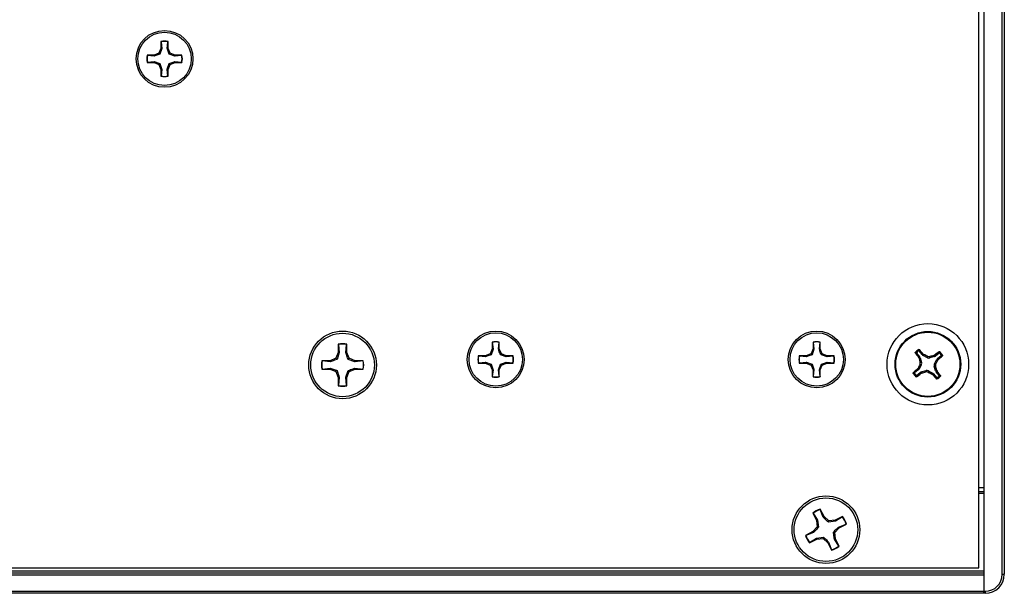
# Paper-space layout 'P3m-C' of a CAD drawing. Header units: inches. Extents: x 0.3 to 33.8, y 0.2 to 21.7.
# Tile 8 of 24: x 8.6 to 11, y 6.9 to 8.3. Entities that reach past the tile are written whole.
import ezdxf

# ---------------------------------------------------------------- set-up
doc = ezdxf.new("R2010")
doc.units = ezdxf.units.IN
doc.header["$MEASUREMENT"] = 0

psp = doc.layouts.new('P3m-C')

# ---------------------------------------------------------------- linework, layer by layer
at = {"color": 7, "linetype": 'Continuous', "lineweight": 25}
for p, q in [((10.92777, 9.48153), (10.92777, 6.86653)), ((10.91527, 6.92403), (10.91527, 9.42403)), ((10.97277, 6.9084), (10.97277, 9.43965)), ((10.97777, 9.43965), (10.97777, 6.9084)), ((8.909, 8.21681), (8.909, 8.19979)), ((8.90932, 8.21621), (8.909, 8.21681)), ((8.90932, 8.21621), (8.91101, 8.19939)), ((8.92445, 8.19939), (8.92614, 8.21621)), ((8.92614, 8.21621), (8.92647, 8.21681)), ((8.92647, 8.19979), (8.92647, 8.21681)), ((8.909, 8.19979), (8.90401, 8.18775)), ((8.91101, 8.19939), (8.90633, 8.18543)), ((8.91101, 8.19939), (8.909, 8.19979)), ((8.92445, 8.19939), (8.92647, 8.19979)), ((8.93145, 8.18775), (8.92647, 8.19979)), ((8.89197, 8.18276), (8.87495, 8.18276)), ((8.87554, 8.18244), (8.87495, 8.18276)), ((8.87554, 8.16561), (8.87495, 8.16529)), ((8.87495, 8.16529), (8.89197, 8.16529)), ((8.89237, 8.18075), (8.87554, 8.18244)), ((8.87554, 8.16561), (8.89237, 8.1673)), ((8.90401, 8.18775), (8.89197, 8.18276)), ((8.89237, 8.18075), (8.89197, 8.18276)), ((8.89237, 8.1673), (8.89197, 8.16529)), ((8.89197, 8.16529), (8.90401, 8.16031)), ((8.89237, 8.1673), (8.90633, 8.16262)), ((8.90633, 8.18543), (8.90401, 8.18775)), ((8.92913, 8.18543), (8.93145, 8.18775)), ((8.94309, 8.18075), (8.92913, 8.18543)), ((8.94349, 8.18276), (8.93145, 8.18775)), ((8.93145, 8.16031), (8.94349, 8.16529)), ((8.94309, 8.18075), (8.94349, 8.18276)), ((8.95992, 8.18244), (8.94309, 8.18075)), ((8.94309, 8.1673), (8.95992, 8.16561)), ((8.94309, 8.1673), (8.94349, 8.16529)), ((8.96052, 8.18276), (8.94349, 8.18276)), ((8.94349, 8.16529), (8.96052, 8.16529)), ((8.95992, 8.18244), (8.96052, 8.18276)), ((8.95992, 8.16561), (8.96052, 8.16529)), ((8.90633, 8.16262), (8.90401, 8.16031)), ((8.90401, 8.16031), (8.909, 8.14827)), ((8.91101, 8.14867), (8.909, 8.14827)), ((8.909, 8.14827), (8.909, 8.13124)), ((8.91101, 8.14867), (8.90932, 8.13184)), ((8.92445, 8.14867), (8.92913, 8.16262)), ((8.92614, 8.13184), (8.92445, 8.14867)), ((8.92445, 8.14867), (8.92647, 8.14827)), ((8.92647, 8.14827), (8.93145, 8.16031)), ((8.92647, 8.13124), (8.92647, 8.14827)), ((8.92913, 8.16262), (8.93145, 8.16031)), ((8.90932, 8.13184), (8.909, 8.13124)), ((8.92614, 8.13184), (8.92647, 8.13124)), ((9.34402, 7.47333), (9.34402, 7.45305)), ((9.3444, 7.47262), (9.34402, 7.47333)), ((9.3444, 7.47262), (9.34641, 7.45258)), ((9.36243, 7.45258), (9.36444, 7.47262)), ((9.36444, 7.47262), (9.36482, 7.47333)), ((9.36482, 7.45305), (9.36482, 7.47333)), ((9.7215, 7.47862), (9.7215, 7.4616)), ((9.72182, 7.47803), (9.7215, 7.47862)), ((9.72182, 7.47803), (9.72351, 7.4612)), ((9.73695, 7.4612), (9.73864, 7.47803)), ((9.73864, 7.47803), (9.73897, 7.47862)), ((9.73897, 7.4616), (9.73897, 7.47862)), ((10.5089, 7.47862), (10.5089, 7.4616)), ((10.50922, 7.47803), (10.5089, 7.47862)), ((10.50922, 7.47803), (10.51091, 7.4612)), ((10.52436, 7.4612), (10.52605, 7.47803)), ((10.52605, 7.47803), (10.52637, 7.47862)), ((10.52637, 7.4616), (10.52637, 7.47862)), ((9.34402, 7.45305), (9.33808, 7.43872)), ((9.34641, 7.45258), (9.34084, 7.43596)), ((9.34641, 7.45258), (9.34402, 7.45305)), ((9.36243, 7.45258), (9.36482, 7.45305)), ((9.37076, 7.43872), (9.36482, 7.45305)), ((9.70447, 7.44457), (9.68745, 7.44457)), ((9.68804, 7.44425), (9.68745, 7.44457)), ((9.70487, 7.44256), (9.68804, 7.44425)), ((9.71651, 7.44956), (9.70447, 7.44457)), ((9.70487, 7.44256), (9.70447, 7.44457)), ((9.7215, 7.4616), (9.71651, 7.44956)), ((9.71883, 7.44724), (9.71651, 7.44956)), ((9.72351, 7.4612), (9.71883, 7.44724)), ((9.72351, 7.4612), (9.7215, 7.4616)), ((9.73695, 7.4612), (9.73897, 7.4616)), ((9.74395, 7.44956), (9.73897, 7.4616)), ((9.74163, 7.44724), (9.74395, 7.44956)), ((9.75559, 7.44256), (9.74163, 7.44724)), ((9.75599, 7.44457), (9.74395, 7.44956)), ((9.75559, 7.44256), (9.75599, 7.44457)), ((9.77242, 7.44425), (9.75559, 7.44256)), ((9.77302, 7.44457), (9.75599, 7.44457)), ((9.77242, 7.44425), (9.77302, 7.44457)), ((10.49187, 7.44457), (10.47485, 7.44457)), ((10.47545, 7.44425), (10.47485, 7.44457)), ((10.49227, 7.44256), (10.47545, 7.44425)), ((10.50391, 7.44956), (10.49187, 7.44457)), ((10.49227, 7.44256), (10.49187, 7.44457)), ((10.5089, 7.4616), (10.50391, 7.44956)), ((10.50623, 7.44724), (10.50391, 7.44956)), ((10.51091, 7.4612), (10.50623, 7.44724)), ((10.51091, 7.4612), (10.5089, 7.4616)), ((10.52436, 7.4612), (10.52637, 7.4616)), ((10.53135, 7.44956), (10.52637, 7.4616)), ((10.52904, 7.44724), (10.53135, 7.44956)), ((10.54299, 7.44256), (10.52904, 7.44724)), ((10.54339, 7.44457), (10.53135, 7.44956)), ((10.54299, 7.44256), (10.54339, 7.44457)), ((10.55982, 7.44425), (10.54299, 7.44256)), ((10.56042, 7.44457), (10.54339, 7.44457)), ((10.55982, 7.44425), (10.56042, 7.44457)), ((10.76273, 7.45164), (10.77004, 7.44263)), ((10.76737, 7.44122), (10.77004, 7.44263)), ((10.76871, 7.4385), (10.76737, 7.44122)), ((10.77146, 7.43994), (10.76871, 7.4385)), ((10.77624, 7.44766), (10.76892, 7.45667)), ((10.77146, 7.43994), (10.77482, 7.42863)), ((10.77624, 7.44766), (10.77816, 7.44998)), ((10.77816, 7.44998), (10.78055, 7.4481)), ((10.78055, 7.4481), (10.77857, 7.44572)), ((10.78895, 7.4401), (10.77857, 7.44572)), ((10.78895, 7.4401), (10.78931, 7.44354)), ((10.79523, 7.44292), (10.79487, 7.43948)), ((10.80619, 7.44284), (10.79487, 7.43948)), ((10.80474, 7.44558), (10.80747, 7.44693)), ((10.80619, 7.44284), (10.80474, 7.44558)), ((10.80747, 7.44693), (10.80887, 7.44426)), ((10.81789, 7.45157), (10.80887, 7.44426)), ((10.8139, 7.43806), (10.82292, 7.44538)), ((9.32375, 7.43278), (9.30347, 7.43278)), ((9.30418, 7.43239), (9.30347, 7.43278)), ((9.32422, 7.43038), (9.30418, 7.43239)), ((9.33808, 7.43872), (9.32375, 7.43278)), ((9.32422, 7.43038), (9.32375, 7.43278)), ((9.34084, 7.43596), (9.33808, 7.43872)), ((9.368, 7.43596), (9.37076, 7.43872)), ((9.38462, 7.43038), (9.368, 7.43596)), ((9.3851, 7.43278), (9.37076, 7.43872)), ((9.38462, 7.43038), (9.3851, 7.43278)), ((9.40466, 7.43239), (9.38462, 7.43038)), ((9.40537, 7.43278), (9.3851, 7.43278)), ((9.40466, 7.43239), (9.40537, 7.43278)), ((9.68804, 7.42743), (9.68745, 7.4271)), ((9.68745, 7.4271), (9.70447, 7.4271)), ((9.68804, 7.42743), (9.70487, 7.42911)), ((9.70487, 7.42911), (9.70447, 7.4271)), ((9.70447, 7.4271), (9.71651, 7.42212)), ((9.70487, 7.42911), (9.71883, 7.42443)), ((9.71883, 7.42443), (9.71651, 7.42212)), ((9.71651, 7.42212), (9.7215, 7.41008)), ((9.73695, 7.41048), (9.74163, 7.42443)), ((9.73897, 7.41008), (9.74395, 7.42212)), ((9.74163, 7.42443), (9.74395, 7.42212)), ((9.74395, 7.42212), (9.75599, 7.4271)), ((9.75559, 7.42911), (9.77242, 7.42743)), ((9.75559, 7.42911), (9.75599, 7.4271)), ((9.75599, 7.4271), (9.77302, 7.4271)), ((9.77242, 7.42743), (9.77302, 7.4271)), ((10.47545, 7.42743), (10.47485, 7.4271)), ((10.47485, 7.4271), (10.49187, 7.4271)), ((10.47545, 7.42743), (10.49227, 7.42911)), ((10.49227, 7.42911), (10.49187, 7.4271)), ((10.49187, 7.4271), (10.50391, 7.42212)), ((10.49227, 7.42911), (10.50623, 7.42443)), ((10.50623, 7.42443), (10.50391, 7.42212)), ((10.50391, 7.42212), (10.5089, 7.41008)), ((10.52436, 7.41048), (10.52904, 7.42443)), ((10.52637, 7.41008), (10.53135, 7.42212)), ((10.52904, 7.42443), (10.53135, 7.42212)), ((10.53135, 7.42212), (10.54339, 7.4271)), ((10.54299, 7.42911), (10.55982, 7.42743)), ((10.54299, 7.42911), (10.54339, 7.4271)), ((10.54339, 7.4271), (10.56042, 7.4271)), ((10.55982, 7.42743), (10.56042, 7.4271)), ((10.7742, 7.42271), (10.76858, 7.41233)), ((10.7742, 7.42271), (10.77076, 7.42306)), ((10.77138, 7.42899), (10.77482, 7.42863)), ((10.80917, 7.41906), (10.80572, 7.41942)), ((10.80909, 7.40811), (10.80572, 7.41942)), ((10.80634, 7.42535), (10.81196, 7.43573)), ((10.80634, 7.42535), (10.80978, 7.42499)), ((10.81435, 7.43375), (10.81196, 7.43573)), ((10.8139, 7.43806), (10.81623, 7.43613)), ((10.81623, 7.43613), (10.81435, 7.43375)), ((9.30418, 7.41236), (9.30347, 7.41198)), ((9.30347, 7.41198), (9.32375, 7.41198)), ((9.30418, 7.41236), (9.32422, 7.41437)), ((9.32422, 7.41437), (9.32375, 7.41198)), ((9.32375, 7.41198), (9.33808, 7.40604)), ((9.32422, 7.41437), (9.34084, 7.4088)), ((9.34084, 7.4088), (9.33808, 7.40604)), ((9.33808, 7.40604), (9.34402, 7.3917)), ((9.34641, 7.39218), (9.34402, 7.3917)), ((9.34402, 7.3917), (9.34402, 7.37143)), ((9.34641, 7.39218), (9.3444, 7.37214)), ((9.36243, 7.39218), (9.368, 7.4088)), ((9.36243, 7.39218), (9.36482, 7.3917)), ((9.36444, 7.37214), (9.36243, 7.39218)), ((9.36482, 7.3917), (9.37076, 7.40604)), ((9.36482, 7.37143), (9.36482, 7.3917)), ((9.368, 7.4088), (9.37076, 7.40604)), ((9.37076, 7.40604), (9.3851, 7.41198)), ((9.38462, 7.41437), (9.3851, 7.41198)), ((9.38462, 7.41437), (9.40466, 7.41236)), ((9.3851, 7.41198), (9.40537, 7.41198)), ((9.40466, 7.41236), (9.40537, 7.41198)), ((9.72351, 7.41048), (9.7215, 7.41008)), ((9.7215, 7.41008), (9.7215, 7.39305)), ((9.72182, 7.39365), (9.7215, 7.39305)), ((9.72351, 7.41048), (9.72182, 7.39365)), ((9.73864, 7.39365), (9.73695, 7.41048)), ((9.73695, 7.41048), (9.73897, 7.41008)), ((9.73864, 7.39365), (9.73897, 7.39305)), ((9.73897, 7.39305), (9.73897, 7.41008)), ((10.51091, 7.41048), (10.5089, 7.41008)), ((10.5089, 7.41008), (10.5089, 7.39305)), ((10.50922, 7.39365), (10.5089, 7.39305)), ((10.51091, 7.41048), (10.50922, 7.39365)), ((10.52605, 7.39365), (10.52436, 7.41048)), ((10.52436, 7.41048), (10.52637, 7.41008)), ((10.52605, 7.39365), (10.52637, 7.39305)), ((10.52637, 7.39305), (10.52637, 7.41008)), ((10.76664, 7.40999), (10.75763, 7.40268)), ((10.76266, 7.39648), (10.77167, 7.40379)), ((10.76432, 7.41192), (10.76619, 7.41431)), ((10.76664, 7.40999), (10.76432, 7.41192)), ((10.76619, 7.41431), (10.76858, 7.41233)), ((10.77308, 7.40112), (10.77167, 7.40379)), ((10.7758, 7.40247), (10.77308, 7.40112)), ((10.77435, 7.40521), (10.78567, 7.40857)), ((10.77435, 7.40521), (10.7758, 7.40247)), ((10.78531, 7.40513), (10.78567, 7.40857)), ((10.79159, 7.40796), (10.79123, 7.40451)), ((10.79159, 7.40796), (10.80197, 7.40233)), ((10.79999, 7.39995), (10.80197, 7.40233)), ((10.80238, 7.39807), (10.79999, 7.39995)), ((10.80431, 7.4004), (10.80238, 7.39807)), ((10.80431, 7.4004), (10.81162, 7.39138)), ((10.80909, 7.40811), (10.81183, 7.40956)), ((10.81317, 7.40683), (10.8105, 7.40542)), ((10.81782, 7.39641), (10.8105, 7.40542)), ((10.81183, 7.40956), (10.81317, 7.40683)), ((9.3444, 7.37214), (9.34402, 7.37143)), ((9.36444, 7.37214), (9.36482, 7.37143)), ((10.91527, 7.12153), (10.92777, 7.12153)), ((10.91527, 7.11153), (10.92777, 7.11153)), ((10.92777, 7.10653), (10.91527, 7.10653)), ((10.50786, 7.05844), (10.51707, 7.04038)), ((10.50852, 7.05798), (10.50786, 7.05844)), ((10.50852, 7.05798), (10.51942, 7.04104)), ((10.52637, 7.06708), (10.52639, 7.06789)), ((10.53368, 7.04832), (10.52637, 7.06708)), ((10.5356, 7.04983), (10.52639, 7.06789)), ((10.51942, 7.04104), (10.51707, 7.04038)), ((10.51707, 7.04038), (10.51829, 7.02491)), ((10.51942, 7.04104), (10.52201, 7.0237)), ((10.53368, 7.04832), (10.5356, 7.04983)), ((10.5474, 7.03975), (10.5356, 7.04983)), ((10.5462, 7.03604), (10.5474, 7.03975)), ((10.56354, 7.03863), (10.5462, 7.03604)), ((10.56287, 7.04098), (10.5474, 7.03975)), ((10.58093, 7.05019), (10.56287, 7.04098)), ((10.56354, 7.03863), (10.56287, 7.04098)), ((10.58048, 7.04953), (10.56354, 7.03863)), ((10.57081, 7.02436), (10.58958, 7.03168)), ((10.57232, 7.02245), (10.59038, 7.03166)), ((10.58048, 7.04953), (10.58093, 7.05019)), ((10.58958, 7.03168), (10.59038, 7.03166)), ((10.50822, 7.0131), (10.49016, 7.00389)), ((10.50973, 7.01119), (10.49097, 7.00387)), ((10.51829, 7.02491), (10.50822, 7.0131)), ((10.50973, 7.01119), (10.50822, 7.0131)), ((10.52201, 7.0237), (10.51829, 7.02491)), ((10.55854, 7.01185), (10.56225, 7.01064)), ((10.56225, 7.01064), (10.57232, 7.02245)), ((10.56347, 6.99518), (10.56225, 7.01064)), ((10.57081, 7.02436), (10.57232, 7.02245)), ((10.49097, 7.00387), (10.49016, 7.00389)), ((10.49961, 6.98536), (10.51767, 6.99458)), ((10.50007, 6.98603), (10.49961, 6.98536)), ((10.50007, 6.98603), (10.51701, 6.99692)), ((10.51701, 6.99692), (10.53434, 6.99951)), ((10.51701, 6.99692), (10.51767, 6.99458)), ((10.51767, 6.99458), (10.53314, 6.9958)), ((10.53434, 6.99951), (10.53314, 6.9958)), ((10.53314, 6.9958), (10.54494, 6.98573)), ((10.54686, 6.98724), (10.54494, 6.98573)), ((10.54494, 6.98573), (10.55415, 6.96766)), ((10.54686, 6.98724), (10.55417, 6.96847)), ((10.56112, 6.99451), (10.56347, 6.99518)), ((10.57202, 6.97757), (10.56112, 6.99451)), ((10.57268, 6.97711), (10.56347, 6.99518)), ((10.55417, 6.96847), (10.55415, 6.96766)), ((10.57202, 6.97757), (10.57268, 6.97711)), ((2.90277, 6.91653), (10.92777, 6.91653)), ((2.90277, 6.91153), (10.92777, 6.91153)), ((2.91527, 6.92403), (10.91527, 6.92403)), ((10.97277, 6.9084), (10.97777, 6.9084)), ((10.92777, 6.90653), (2.90277, 6.90653)), ((10.92777, 6.90653), (10.92777, 6.86653)), ((2.90277, 6.86653), (10.92777, 6.86653)), ((10.92777, 6.86153), (2.90277, 6.86153)), ((10.92777, 6.86653), (10.9309, 6.86653)), ((10.92777, 6.86153), (10.92777, 6.86653)), ((10.92777, 6.86653), (10.92777, 6.86153)), ((10.9309, 6.86153), (10.92777, 6.86153)), ((10.9309, 6.86653), (10.9309, 6.86153))]:
    psp.add_line(p, q, dxfattribs=at)
for centre, radius in [((8.91773, 8.17403), 0.06975), ((8.91773, 8.17403), 0.0655), ((10.79027, 7.42403), 0.1), ((9.35442, 7.42238), 0.083), ((9.35442, 7.42238), 0.078), ((9.73023, 7.43584), 0.06975), ((9.73023, 7.43584), 0.0655), ((10.51763, 7.43584), 0.06975), ((10.51763, 7.43584), 0.0655), ((10.79027, 7.42403), 0.0805), ((10.79027, 7.42403), 0.07876), ((10.54027, 7.01778), 0.083), ((10.54027, 7.01778), 0.078)]:
    psp.add_circle(centre, radius, dxfattribs=at)
for centre, radius, start, end in [((8.91773, 8.17403), 0.04367, 78.46304, 101.53696), ((8.91773, 8.17403), 0.04302, 78.72385, 101.27615), ((8.91773, 8.17403), 0.04367, 168.46304, 191.53696), ((8.91773, 8.17403), 0.04302, 168.72385, 191.27615), ((8.91773, 8.17403), 0.04302, 348.72385, 11.27615), ((8.91773, 8.17403), 0.04367, 348.46304, 11.53696), ((8.91773, 8.17403), 0.04367, 258.46304, 281.53696), ((8.91773, 8.17403), 0.04302, 258.72385, 281.27615), ((9.35442, 7.42238), 0.052, 78.46304, 101.53696), ((9.35442, 7.42238), 0.05123, 78.72385, 101.27615), ((9.73023, 7.43584), 0.04367, 78.46304, 101.53696), ((9.73023, 7.43584), 0.04302, 78.72385, 101.27615), ((10.51763, 7.43584), 0.04367, 78.46304, 101.53696), ((10.51763, 7.43584), 0.04302, 78.72385, 101.27615), ((9.73023, 7.43584), 0.04367, 168.46304, 191.53696), ((9.73023, 7.43584), 0.04302, 168.72385, 191.27615), ((9.73023, 7.43584), 0.04302, 348.72385, 11.27615), ((9.73023, 7.43584), 0.04367, 348.46304, 11.53696), ((10.51763, 7.43584), 0.04367, 168.46304, 191.53696), ((10.51763, 7.43584), 0.04302, 168.72385, 191.27615), ((10.51763, 7.43584), 0.04302, 348.72385, 11.27615), ((10.51763, 7.43584), 0.04367, 348.46304, 11.53696), ((11.39999, 7.9239), 0.79574, 216.38885, 217.34269), ((10.79027, 7.42403), 0.04248, 121.78058, 136.33153), ((10.79027, 7.42403), 0.04007, 124.8945, 133.21762), ((10.17552, 6.93035), 0.79574, 40.76943, 41.72326), ((10.35693, 6.62473), 0.92596, 62.16303, 62.77407), ((11.04967, 6.55261), 0.92596, 105.33804, 105.94908), ((11.29014, 6.8143), 0.79574, 126.38885, 127.34269), ((10.2966, 8.03878), 0.79574, 310.76943, 311.72326), ((10.79027, 7.42403), 0.04007, 34.8945, 43.21762), ((10.79027, 7.42403), 0.04248, 31.78058, 46.33153), ((9.35442, 7.42238), 0.052, 168.46304, 191.53696), ((9.35442, 7.42238), 0.05123, 168.72385, 191.27615), ((9.35442, 7.42238), 0.05123, 348.72385, 11.27615), ((9.35442, 7.42238), 0.052, 348.46304, 11.53696), ((11.58957, 6.99068), 0.92596, 152.16303, 152.77407), ((11.66169, 7.68343), 0.92596, 195.33804, 195.94908), ((9.91885, 7.16463), 0.92596, 15.33804, 15.94908), ((9.99098, 7.85737), 0.92596, 332.16303, 332.77407), ((9.73023, 7.43584), 0.04367, 258.46304, 281.53696), ((9.73023, 7.43584), 0.04302, 258.72385, 281.27615), ((10.51763, 7.43584), 0.04367, 258.46304, 281.53696), ((10.51763, 7.43584), 0.04302, 258.72385, 281.27615), ((10.79027, 7.42403), 0.04248, 211.78058, 226.33153), ((11.28395, 6.80927), 0.79574, 130.76943, 131.72326), ((10.79027, 7.42403), 0.04007, 214.8945, 223.21762), ((10.2904, 8.03375), 0.79574, 306.38885, 307.34269), ((10.53087, 8.29545), 0.92596, 285.33804, 285.94908), ((11.22362, 8.22332), 0.92596, 242.16303, 242.77407), ((11.40502, 7.9177), 0.79574, 220.76943, 221.72326), ((10.79027, 7.42403), 0.04248, 301.78058, 316.33153), ((10.18055, 6.92415), 0.79574, 36.38885, 37.34269), ((10.79027, 7.42403), 0.04007, 304.8945, 313.21762), ((9.35442, 7.42238), 0.052, 258.46304, 281.53696), ((9.35442, 7.42238), 0.05123, 258.72385, 281.27615), ((10.54027, 7.01778), 0.052, 105.48493, 128.55885), ((10.54027, 7.01778), 0.05123, 105.74574, 128.29804), ((10.54027, 7.01778), 0.05123, 15.74574, 38.29804), ((10.54027, 7.01778), 0.052, 15.48493, 38.55885), ((10.54027, 7.01778), 0.052, 195.48493, 218.55885), ((10.54027, 7.01778), 0.05123, 195.74574, 218.29804), ((10.54027, 7.01778), 0.052, 285.48493, 308.55885), ((10.54027, 7.01778), 0.05123, 285.74574, 308.29804), ((10.9309, 6.9084), 0.04187, 270, 0), ((10.9309, 6.9084), 0.04688, 270, 0)]:
    psp.add_arc(centre, radius, start, end, dxfattribs=at)
for centre, major_axis, ratio, start_param, end_param in [((10.76392, 7.43768), (-0.00696, -0.00367), 0.994307, 2.9463327, 3.3368526), ((10.78233, 7.45263), (0.00503, 0.00606), 0.994307, 2.9463327, 3.3368526), ((10.79267, 7.44703), (0.00082, 0.00783), 0.993591, 2.7511616, 3.5320237), ((10.80393, 7.45038), (-0.00367, 0.00696), 0.994307, 2.9463327, 3.3368526), ((10.76727, 7.42642), (-0.00783, 0.00082), 0.993591, 2.7511616, 3.5320237), ((10.81328, 7.42163), (0.00783, -0.00082), 0.993591, 2.7511616, 3.5320237), ((10.81887, 7.43196), (0.00606, -0.00503), 0.994307, 2.9463327, 3.3368526), ((10.76167, 7.41609), (-0.00606, 0.00503), 0.994307, 2.9463327, 3.3368526), ((10.77661, 7.39767), (0.00367, -0.00696), 0.994307, 2.9463327, 3.3368526), ((10.78788, 7.40102), (-0.00082, -0.00783), 0.993591, 2.7511616, 3.5320237), ((10.79821, 7.39542), (-0.00503, -0.00606), 0.994307, 2.9463327, 3.3368526), ((10.81662, 7.41037), (0.00696, 0.00367), 0.994307, 2.9463327, 3.3368526)]:
    psp.add_ellipse(centre, major_axis=major_axis, ratio=ratio, start_param=start_param, end_param=end_param, dxfattribs=at)
for points, knots in [([(8.92913, 8.18543), (8.92793, 8.18891), (8.92622, 8.19384), (8.92486, 8.19812), (8.92445, 8.19939)], [0, 0, 0, 0, 0.7055493, 1, 1, 1, 1]), ([(8.90633, 8.18543), (8.90285, 8.18422), (8.89792, 8.18251), (8.89363, 8.18115), (8.89237, 8.18075)], [0, 0, 0, 0, 0.7055493, 1, 1, 1, 1]), ([(8.92913, 8.16262), (8.93261, 8.16383), (8.93755, 8.16554), (8.94183, 8.1669), (8.94309, 8.1673)], [0, 0, 0, 0, 0.7055493, 1, 1, 1, 1]), ([(8.90633, 8.16262), (8.90754, 8.15914), (8.90925, 8.15421), (8.91061, 8.14993), (8.91101, 8.14867)], [0, 0, 0, 0, 0.7055493, 1, 1, 1, 1]), ([(9.368, 7.43596), (9.36656, 7.4401), (9.36452, 7.44597), (9.3629, 7.45107), (9.36243, 7.45258)], [0, 0, 0, 0, 0.7055493, 1, 1, 1, 1]), ([(9.71883, 7.44724), (9.71535, 7.44603), (9.71042, 7.44432), (9.70613, 7.44296), (9.70487, 7.44256)], [0, 0, 0, 0, 0.7055493, 1, 1, 1, 1]), ([(9.74163, 7.44724), (9.74043, 7.45072), (9.73872, 7.45565), (9.73736, 7.45994), (9.73695, 7.4612)], [0, 0, 0, 0, 0.70554926, 1, 1, 1, 1]), ([(10.50623, 7.44724), (10.50275, 7.44603), (10.49782, 7.44432), (10.49354, 7.44296), (10.49227, 7.44256)], [0, 0, 0, 0, 0.7055493, 1, 1, 1, 1]), ([(10.52904, 7.44724), (10.52783, 7.45072), (10.52612, 7.45565), (10.52476, 7.45994), (10.52436, 7.4612)], [0, 0, 0, 0, 0.70554926, 1, 1, 1, 1]), ([(10.75942, 7.45182), (10.75935, 7.45194), (10.75922, 7.45217), (10.75918, 7.45259), (10.75928, 7.45301), (10.75946, 7.45324), (10.75954, 7.45336)], [0, 0, 0, 0, 0.2526917, 0.5055172, 0.7534417, 1, 1, 1, 1]), ([(10.76273, 7.45164), (10.76218, 7.45168), (10.76106, 7.45175), (10.75997, 7.45179), (10.75942, 7.45182)], [0, 0, 0, 0, 0.4946499, 1, 1, 1, 1]), ([(10.75954, 7.45336), (10.76008, 7.45334), (10.76117, 7.45331), (10.76227, 7.45326), (10.76283, 7.45323)], [0, 0, 0, 0, 0.4958449, 1, 1, 1, 1]), ([(10.76283, 7.45323), (10.76275, 7.45313), (10.76257, 7.45293), (10.76245, 7.45254), (10.76246, 7.45215), (10.76258, 7.45184), (10.76269, 7.45169), (10.76273, 7.45164)], [0, 0, 0, 0, 0.22554966, 0.4511533, 0.67558153, 0.89964028, 1, 1, 1, 1]), ([(10.76735, 7.45689), (10.76744, 7.45744), (10.76761, 7.45854), (10.7678, 7.45961), (10.7679, 7.46014)], [0, 0, 0, 0, 0.5041524, 1, 1, 1, 1]), ([(10.76892, 7.45667), (10.76883, 7.45676), (10.76864, 7.45695), (10.76827, 7.4571), (10.76787, 7.45712), (10.76756, 7.45702), (10.7674, 7.45692), (10.76735, 7.45689)], [0, 0, 0, 0, 0.2255496, 0.4511532, 0.6755812, 0.89964, 1, 1, 1, 1]), ([(10.7679, 7.46014), (10.76802, 7.46019), (10.76825, 7.46031), (10.76865, 7.46034), (10.76903, 7.46025), (10.76929, 7.46009), (10.7694, 7.45997), (10.76943, 7.45994)], [0, 0, 0, 0, 0.2243701, 0.4484144, 0.6809027, 0.9255748, 1, 1, 1, 1]), ([(10.76943, 7.45994), (10.76934, 7.4594), (10.76916, 7.45832), (10.769, 7.45722), (10.76892, 7.45667)], [0, 0, 0, 0, 0.5053527, 1, 1, 1, 1]), ([(10.78931, 7.44354), (10.79011, 7.44321), (10.79173, 7.44255), (10.79382, 7.44257), (10.79495, 7.44285), (10.79523, 7.44292)], [0, 0, 0, 0, 0.42715877, 0.85434923, 1, 1, 1, 1]), ([(10.81789, 7.45157), (10.81792, 7.45212), (10.81799, 7.45323), (10.81804, 7.45433), (10.81806, 7.45488)], [0, 0, 0, 0, 0.4946473, 1, 1, 1, 1]), ([(10.81947, 7.45147), (10.81937, 7.45155), (10.81917, 7.45173), (10.81879, 7.45184), (10.81839, 7.45183), (10.81809, 7.45172), (10.81793, 7.45161), (10.81789, 7.45157)], [0, 0, 0, 0, 0.2255497, 0.4511533, 0.6755815, 0.8996403, 1, 1, 1, 1]), ([(10.81806, 7.45488), (10.81818, 7.45495), (10.81841, 7.45508), (10.81884, 7.45512), (10.81926, 7.45502), (10.81949, 7.45484), (10.8196, 7.45475)], [0, 0, 0, 0, 0.2526917, 0.5055172, 0.7534417, 1, 1, 1, 1]), ([(10.8196, 7.45475), (10.81959, 7.45421), (10.81955, 7.45313), (10.8195, 7.45202), (10.81947, 7.45147)], [0, 0, 0, 0, 0.4958476, 1, 1, 1, 1]), ([(10.82292, 7.44538), (10.82301, 7.44547), (10.8232, 7.44565), (10.82334, 7.44603), (10.82336, 7.44643), (10.82327, 7.44674), (10.82317, 7.4469), (10.82314, 7.44695)], [0, 0, 0, 0, 0.2255496, 0.4511532, 0.6755812, 0.89964, 1, 1, 1, 1]), ([(10.82619, 7.44487), (10.82564, 7.44496), (10.82456, 7.44514), (10.82346, 7.4453), (10.82292, 7.44538)], [0, 0, 0, 0, 0.5053527, 1, 1, 1, 1]), ([(10.82314, 7.44695), (10.82369, 7.44686), (10.82478, 7.44669), (10.82585, 7.44649), (10.82638, 7.4464)], [0, 0, 0, 0, 0.5041524, 1, 1, 1, 1]), ([(10.82638, 7.4464), (10.82644, 7.44628), (10.82656, 7.44605), (10.82658, 7.44565), (10.8265, 7.44527), (10.82634, 7.44501), (10.82621, 7.44489), (10.82619, 7.44487)], [0, 0, 0, 0, 0.22437011, 0.44841436, 0.68090265, 0.92557481, 1, 1, 1, 1]), ([(9.34084, 7.43596), (9.3367, 7.43452), (9.33082, 7.43248), (9.32572, 7.43086), (9.32422, 7.43038)], [0, 0, 0, 0, 0.7055493, 1, 1, 1, 1]), ([(9.71883, 7.42443), (9.72004, 7.42095), (9.72175, 7.41602), (9.72311, 7.41174), (9.72351, 7.41048)], [0, 0, 0, 0, 0.7055493, 1, 1, 1, 1]), ([(9.74163, 7.42443), (9.74511, 7.42564), (9.75005, 7.42735), (9.75433, 7.42871), (9.75559, 7.42911)], [0, 0, 0, 0, 0.7055493, 1, 1, 1, 1]), ([(10.50623, 7.42443), (10.50744, 7.42095), (10.50915, 7.41602), (10.51051, 7.41174), (10.51091, 7.41048)], [0, 0, 0, 0, 0.7055493, 1, 1, 1, 1]), ([(10.52904, 7.42443), (10.53252, 7.42564), (10.53745, 7.42735), (10.54173, 7.42871), (10.54299, 7.42911)], [0, 0, 0, 0, 0.7055493, 1, 1, 1, 1]), ([(10.77076, 7.42306), (10.77109, 7.42387), (10.77175, 7.42548), (10.77172, 7.42758), (10.77145, 7.4287), (10.77138, 7.42899)], [0, 0, 0, 0, 0.4271588, 0.8543492, 1, 1, 1, 1]), ([(10.80978, 7.42499), (10.80945, 7.42418), (10.80879, 7.42257), (10.80882, 7.42047), (10.8091, 7.41935), (10.80917, 7.41906)], [0, 0, 0, 0, 0.42715877, 0.85434923, 1, 1, 1, 1]), ([(9.34084, 7.4088), (9.34228, 7.40465), (9.34432, 7.39878), (9.34594, 7.39368), (9.34641, 7.39218)], [0, 0, 0, 0, 0.7055493, 1, 1, 1, 1]), ([(9.368, 7.4088), (9.37214, 7.41024), (9.37802, 7.41228), (9.38312, 7.41389), (9.38462, 7.41437)], [0, 0, 0, 0, 0.7055493, 1, 1, 1, 1]), ([(10.75416, 7.40165), (10.7541, 7.40177), (10.75399, 7.40201), (10.75396, 7.4024), (10.75405, 7.40278), (10.75421, 7.40304), (10.75433, 7.40316), (10.75436, 7.40319)], [0, 0, 0, 0, 0.2243701, 0.4484144, 0.6809027, 0.9255748, 1, 1, 1, 1]), ([(10.75741, 7.4011), (10.75685, 7.40119), (10.75576, 7.40137), (10.75469, 7.40156), (10.75416, 7.40165)], [0, 0, 0, 0, 0.5041524, 1, 1, 1, 1]), ([(10.75436, 7.40319), (10.7549, 7.40309), (10.75598, 7.40292), (10.75708, 7.40276), (10.75763, 7.40268)], [0, 0, 0, 0, 0.5053527, 1, 1, 1, 1]), ([(10.75763, 7.40268), (10.75753, 7.40258), (10.75735, 7.4024), (10.7572, 7.40202), (10.75718, 7.40163), (10.75727, 7.40131), (10.75737, 7.40115), (10.75741, 7.4011)], [0, 0, 0, 0, 0.2255496, 0.4511532, 0.6755812, 0.89964, 1, 1, 1, 1]), ([(10.76094, 7.3933), (10.76096, 7.39384), (10.76099, 7.39492), (10.76104, 7.39603), (10.76107, 7.39659)], [0, 0, 0, 0, 0.4958449, 1, 1, 1, 1]), ([(10.76248, 7.39318), (10.76236, 7.39311), (10.76213, 7.39297), (10.76171, 7.39294), (10.76128, 7.39303), (10.76105, 7.39321), (10.76094, 7.3933)], [0, 0, 0, 0, 0.2526917, 0.5055172, 0.7534417, 1, 1, 1, 1]), ([(10.76107, 7.39659), (10.76117, 7.3965), (10.76137, 7.39633), (10.76175, 7.39621), (10.76215, 7.39622), (10.76246, 7.39633), (10.76261, 7.39645), (10.76266, 7.39648)], [0, 0, 0, 0, 0.2255497, 0.4511533, 0.6755815, 0.8996403, 1, 1, 1, 1]), ([(10.76266, 7.39648), (10.76262, 7.39593), (10.76255, 7.39482), (10.7625, 7.39373), (10.76248, 7.39318)], [0, 0, 0, 0, 0.4946499, 1, 1, 1, 1]), ([(10.79123, 7.40451), (10.79043, 7.40484), (10.78882, 7.40551), (10.78672, 7.40548), (10.7856, 7.4052), (10.78531, 7.40513)], [0, 0, 0, 0, 0.42715877, 0.85434923, 1, 1, 1, 1]), ([(10.81111, 7.38811), (10.8112, 7.38866), (10.81138, 7.38974), (10.81154, 7.39084), (10.81162, 7.39138)], [0, 0, 0, 0, 0.5053527, 1, 1, 1, 1]), ([(10.81162, 7.39138), (10.81171, 7.39129), (10.8119, 7.3911), (10.81228, 7.39095), (10.81267, 7.39094), (10.81299, 7.39103), (10.81315, 7.39113), (10.81319, 7.39116)], [0, 0, 0, 0, 0.2255496, 0.4511532, 0.6755812, 0.89964, 1, 1, 1, 1]), ([(10.81319, 7.39116), (10.81311, 7.39061), (10.81293, 7.38952), (10.81274, 7.38845), (10.81264, 7.38792)], [0, 0, 0, 0, 0.50415242, 1, 1, 1, 1]), ([(10.81771, 7.39482), (10.8178, 7.39492), (10.81797, 7.39512), (10.81809, 7.39551), (10.81808, 7.39591), (10.81796, 7.39621), (10.81785, 7.39636), (10.81782, 7.39641)], [0, 0, 0, 0, 0.2255497, 0.4511533, 0.6755815, 0.8996403, 1, 1, 1, 1]), ([(10.821, 7.3947), (10.82046, 7.39471), (10.81937, 7.39474), (10.81827, 7.3948), (10.81771, 7.39482)], [0, 0, 0, 0, 0.4958476, 1, 1, 1, 1]), ([(10.81782, 7.39641), (10.81837, 7.39638), (10.81948, 7.3963), (10.82057, 7.39626), (10.82112, 7.39623)], [0, 0, 0, 0, 0.49464731, 1, 1, 1, 1]), ([(10.82112, 7.39623), (10.82119, 7.39612), (10.82133, 7.39588), (10.82136, 7.39546), (10.82126, 7.39504), (10.82109, 7.39481), (10.821, 7.3947)], [0, 0, 0, 0, 0.25269173, 0.50551722, 0.75344174, 1, 1, 1, 1]), ([(10.81264, 7.38792), (10.81253, 7.38786), (10.81229, 7.38774), (10.8119, 7.38771), (10.81151, 7.3878), (10.81126, 7.38796), (10.81114, 7.38808), (10.81111, 7.38811)], [0, 0, 0, 0, 0.22437011, 0.44841436, 0.68090265, 0.92557481, 1, 1, 1, 1]), ([(10.5462, 7.03604), (10.54303, 7.03908), (10.53855, 7.04339), (10.53479, 7.04719), (10.53368, 7.04832)], [0, 0, 0, 0, 0.7055493, 1, 1, 1, 1]), ([(10.52201, 7.0237), (10.51897, 7.02054), (10.51466, 7.01605), (10.51085, 7.01229), (10.50973, 7.01119)], [0, 0, 0, 0, 0.7055493, 1, 1, 1, 1]), ([(10.55854, 7.01185), (10.56157, 7.01501), (10.56588, 7.0195), (10.56969, 7.02326), (10.57081, 7.02436)], [0, 0, 0, 0, 0.7055493, 1, 1, 1, 1]), ([(10.56112, 6.99451), (10.56069, 6.99714), (10.55981, 7.00242), (10.55896, 7.00869), (10.55854, 7.01185)], [0, 0, 0, 0, 0.496412, 1, 1, 1, 1]), ([(10.53434, 6.99951), (10.53751, 6.99647), (10.54199, 6.99217), (10.54575, 6.98836), (10.54686, 6.98724)], [0, 0, 0, 0, 0.7055493, 1, 1, 1, 1])]:
    psp.add_open_spline(points, degree=3, knots=knots, dxfattribs=at)

doc.saveas('drawing.dxf')
